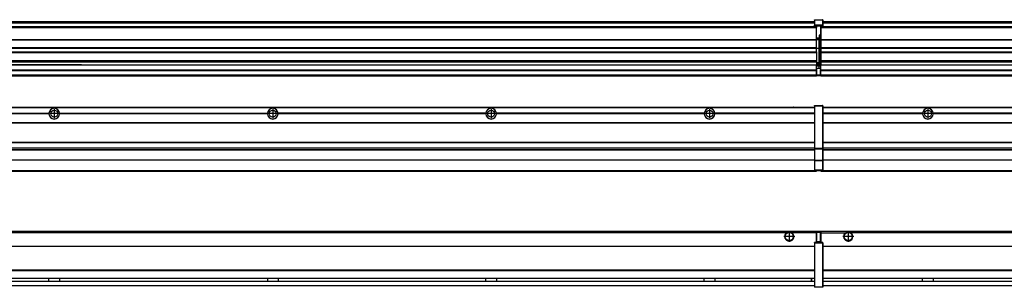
# Model space of a CAD drawing. Header units: inches. Extents: x -381 to 28022, y -418 to 176.
# Tile 41 of 49: x 20922 to 21823, y -154 to 90. Entities that reach past the tile are written whole.
import ezdxf

# ---------------------------------------------------------------- set-up
doc = ezdxf.new("R2010")
doc.units = ezdxf.units.IN
doc.linetypes.add('DOT_CENTER', pattern=[14, 12, -1, 0, -1])
doc.layers.add('1', color=7, linetype='Continuous')

# ---------------------------------------------------------------- blocks, each defined once
blk = doc.blocks.new('Modulos_intermedio__FL-14__15__23', base_point=(21655.18, -48.03))
at = {"color": 7, "linetype": 'Continuous'}
for p, q in [((21656.88, 10.47), (23049.18, 10.47)), ((21656.88, 10.22), (23049.18, 10.22)), ((21676.43, 10.47), (21676.48, 10.52)), ((21676.48, 10.52), (21683.88, 10.52)), ((21683.93, 10.47), (21683.88, 10.52)), ((21748.29, 4.77), (21656.88, 4.77)), ((21748.28, 4.47), (21656.88, 4.47)), ((21748.29, 4.17), (21656.88, 4.17)), ((21748.28, 4.47), (21748.29, 4.77)), ((21748.29, 4.17), (21748.28, 4.47)), ((21750.84, 6.59), (21750.83, 6.57)), ((21750.83, 2.38), (21750.84, 2.36)), ((21948.29, 4.77), (21758.07, 4.77)), ((21758.07, 4.77), (21758.08, 4.47)), ((21758.08, 4.47), (21758.07, 4.17)), ((21948.29, 4.17), (21758.07, 4.17)), ((21948.28, 4.47), (21758.08, 4.47)), ((21656.88, -3.53), (23049.18, -3.53)), ((21656.88, -3.78), (23049.18, -3.78)), ((23049.18, -4.03), (21656.88, -4.03)), ((21656.88, -21.53), (23049.18, -21.53)), ((21656.88, -21.78), (23049.18, -21.78)), ((21656.88, -26.73), (23049.18, -26.73)), ((21656.88, -26.82), (23049.18, -26.82)), ((21656.88, -28.37), (23049.18, -28.37)), ((21656.88, -28.53), (23049.18, -28.53)), ((21656.88, -28.65), (23049.18, -28.65)), ((23049.18, -38.02), (21656.88, -38.02)), ((23049.18, -38.11), (21656.88, -38.11)), ((21655.18, -47.53), (21655.18, -48.03)), ((21655.18, -48.03), (23051.18, -48.03)), ((21656.63, -47.53), (23049.43, -47.53))]:
    blk.add_line(p, q, dxfattribs=at)
blk.add_circle((21753.18, 4.47), 3.15, dxfattribs=at)
for start, end in [(3.5101, 176.4899), (183.51008, 356.48992)]:
    blk.add_arc((21753.18, 4.47), 4.9, start, end, dxfattribs=at)
at = {"layer": '1', "color": 2, "linetype": 'DOT_CENTER'}
for p, q in [((21757.33, 4.47), (21749.03, 4.47)), ((21753.18, 8.62), (21753.18, 0.32))]:
    blk.add_line(p, q, dxfattribs=at)
blk = doc.blocks.new('Modulos_intermedio__FL-14__16__30', base_point=(20255.18, -48.03))
at = {"color": 7, "linetype": 'Continuous'}
for p, q in [((20256.88, 10.47), (21649.18, 10.47)), ((20256.88, 10.22), (21649.18, 10.22)), ((21622.43, 10.47), (21622.48, 10.52)), ((21622.48, 10.52), (21629.88, 10.52)), ((21629.93, 10.47), (21629.88, 10.52)), ((21649.18, 11.72), (21649.19, 11.79)), ((21649.18, 11.72), (21649.18, 11.47)), ((21649.18, 11.47), (21649.43, 11.47)), ((21649.18, 11.47), (21649.18, -27.21)), ((21649.19, 11.79), (21649.2, 11.82)), ((21649.2, 11.82), (21649.22, 11.86)), ((21649.22, 11.86), (21649.25, 11.9)), ((21649.25, 11.9), (21649.29, 11.93)), ((21649.29, 11.93), (21649.34, 11.96)), ((21649.34, 11.96), (21649.36, 11.96)), ((21649.36, 11.96), (21649.43, 11.97)), ((21649.43, 11.97), (21656.63, 11.97)), ((21649.43, 11.97), (21649.43, 11.47)), ((21649.43, 11.47), (21649.43, -27.21)), ((21656.63, 11.47), (21649.43, 11.47)), ((21656.7, 11.96), (21656.63, 11.97)), ((21656.63, 11.97), (21656.63, 11.47)), ((21656.63, 11.47), (21656.63, -27.21)), ((21656.88, 11.47), (21656.63, 11.47)), ((21656.72, 11.96), (21656.7, 11.96)), ((21656.76, 11.93), (21656.72, 11.96)), ((21656.8, 11.9), (21656.76, 11.93)), ((21656.84, 11.86), (21656.8, 11.9)), ((21656.86, 11.82), (21656.84, 11.86)), ((21656.87, 11.79), (21656.86, 11.82)), ((21656.88, 11.72), (21656.87, 11.79)), ((21656.88, 11.72), (21656.88, 11.47)), ((21656.88, 11.47), (21656.88, -27.21)), ((20758.07, 4.77), (20948.29, 4.77)), ((20948.29, 4.17), (20758.07, 4.17)), ((20948.28, 4.47), (20758.08, 4.47)), ((20948.28, 4.47), (20948.29, 4.77)), ((20948.29, 4.17), (20948.28, 4.47)), ((20950.84, 6.59), (20950.83, 6.57)), ((20950.83, 2.38), (20950.84, 2.36)), ((20958.07, 4.77), (21148.29, 4.77)), ((20958.07, 4.77), (20958.08, 4.47)), ((20958.08, 4.47), (20958.07, 4.17)), ((21148.29, 4.17), (20958.07, 4.17)), ((21148.28, 4.47), (20958.08, 4.47)), ((21148.28, 4.47), (21148.29, 4.77)), ((21148.29, 4.17), (21148.28, 4.47)), ((21150.83, 6.57), (21150.85, 6.59)), ((21150.84, 2.36), (21150.83, 2.38)), ((21348.29, 4.77), (21158.07, 4.77)), ((21158.08, 4.47), (21158.07, 4.77)), ((21158.07, 4.17), (21158.08, 4.47)), ((21348.29, 4.17), (21158.07, 4.17)), ((21348.28, 4.47), (21158.08, 4.47)), ((21348.29, 4.77), (21348.28, 4.47)), ((21348.28, 4.47), (21348.29, 4.17)), ((21350.83, 6.57), (21350.85, 6.59)), ((21350.84, 2.36), (21350.83, 2.38)), ((21358.08, 4.47), (21358.07, 4.77)), ((21548.29, 4.77), (21358.07, 4.77)), ((21358.07, 4.17), (21358.08, 4.47)), ((21548.29, 4.17), (21358.07, 4.17)), ((21548.28, 4.47), (21358.08, 4.47)), ((21548.29, 4.77), (21548.28, 4.47)), ((21548.28, 4.47), (21548.29, 4.17)), ((21550.83, 6.57), (21550.85, 6.59)), ((21550.84, 2.36), (21550.83, 2.38)), ((21555.9, 6.06), (21555.91, 6.03)), ((21649.18, 4.77), (21558.07, 4.77)), ((21558.08, 4.47), (21558.07, 4.77)), ((21558.07, 4.17), (21558.08, 4.47)), ((21649.18, 4.17), (21558.07, 4.17)), ((21649.18, 4.47), (21558.08, 4.47)), ((20256.88, -3.53), (21649.18, -3.53)), ((20256.88, -3.78), (21649.18, -3.78)), ((21649.18, -4.03), (20256.88, -4.03)), ((20256.88, -21.53), (21649.18, -21.53)), ((20256.88, -21.78), (21649.18, -21.78)), ((20256.88, -26.73), (21649.18, -26.73)), ((20256.88, -26.82), (21649.18, -26.82)), ((20256.88, -28.37), (21649.18, -28.37)), ((20256.88, -28.53), (21649.18, -28.53)), ((20256.88, -28.65), (21649.18, -28.65)), ((21649.18, -27.21), (21649.18, -27.52)), ((21649.18, -27.21), (21649.43, -27.21)), ((21649.18, -27.52), (21649.19, -27.54)), ((21649.18, -27.52), (21649.18, -38.19)), ((21649.19, -27.54), (21649.22, -27.57)), ((21649.22, -27.57), (21649.25, -27.59)), ((21649.25, -27.59), (21649.29, -27.6)), ((21649.29, -27.6), (21649.34, -27.61)), ((21649.34, -27.61), (21649.36, -27.61)), ((21649.36, -27.61), (21649.43, -27.62)), ((21649.43, -27.21), (21656.63, -27.21)), ((21649.43, -27.21), (21649.43, -27.62)), ((21649.43, -27.62), (21656.63, -27.62)), ((21649.43, -27.62), (21649.43, -38.3)), ((21656.88, -27.21), (21656.63, -27.21)), ((21656.63, -27.21), (21656.63, -27.62)), ((21656.7, -27.61), (21656.63, -27.62)), ((21656.63, -27.62), (21656.63, -38.3)), ((21656.72, -27.61), (21656.7, -27.61)), ((21656.76, -27.6), (21656.72, -27.61)), ((21656.8, -27.59), (21656.76, -27.6)), ((21656.84, -27.57), (21656.8, -27.59)), ((21656.87, -27.54), (21656.84, -27.57)), ((21656.88, -27.52), (21656.87, -27.54)), ((21656.88, -27.21), (21656.88, -27.52)), ((21656.88, -27.52), (21656.88, -38.19)), ((21649.18, -38.02), (20256.88, -38.02)), ((21649.18, -38.11), (20256.88, -38.11)), ((21649.18, -38.19), (21649.19, -38.22)), ((21649.18, -38.19), (21649.18, -38.71)), ((21649.18, -38.71), (21649.43, -38.71)), ((21649.18, -38.71), (21649.18, -47.03)), ((21649.19, -38.22), (21649.22, -38.25)), ((21649.22, -38.25), (21649.25, -38.27)), ((21649.25, -38.27), (21649.29, -38.28)), ((21649.29, -38.28), (21649.34, -38.29)), ((21649.34, -38.29), (21649.36, -38.29)), ((21649.36, -38.29), (21649.43, -38.3)), ((21649.43, -38.3), (21649.43, -38.71)), ((21656.63, -38.3), (21649.43, -38.3)), ((21649.43, -38.71), (21649.43, -47.03)), ((21656.63, -38.71), (21649.43, -38.71)), ((21656.7, -38.29), (21656.63, -38.3)), ((21656.63, -38.3), (21656.63, -38.71)), ((21656.88, -38.71), (21656.63, -38.71)), ((21656.63, -38.71), (21656.63, -47.03)), ((21656.72, -38.29), (21656.7, -38.29)), ((21656.76, -38.28), (21656.72, -38.29)), ((21656.8, -38.27), (21656.76, -38.28)), ((21656.84, -38.25), (21656.8, -38.27)), ((21656.87, -38.22), (21656.84, -38.25)), ((21656.88, -38.19), (21656.87, -38.22)), ((21656.88, -38.19), (21656.88, -38.71)), ((21656.88, -38.71), (21656.88, -47.03)), ((20255.18, -48.03), (21651.18, -48.03)), ((20256.63, -47.53), (21649.43, -47.53)), ((21649.18, -47.03), (21649.43, -47.03)), ((21649.18, -47.03), (21649.18, -47.28)), ((21649.18, -47.28), (21649.19, -47.34)), ((21649.19, -47.34), (21649.2, -47.37)), ((21649.2, -47.37), (21649.22, -47.41)), ((21649.22, -47.41), (21649.25, -47.45)), ((21649.25, -47.45), (21649.29, -47.49)), ((21649.29, -47.49), (21649.34, -47.51)), ((21649.34, -47.51), (21649.36, -47.52)), ((21649.36, -47.52), (21649.43, -47.53)), ((21649.43, -47.03), (21656.63, -47.03)), ((21649.43, -47.03), (21649.43, -47.53)), ((21649.43, -47.53), (21656.63, -47.53)), ((21651.18, -47.53), (21651.18, -48.03)), ((21656.63, -47.03), (21656.63, -47.53)), ((21656.88, -47.03), (21656.63, -47.03)), ((21656.7, -47.52), (21656.63, -47.53)), ((21656.72, -47.51), (21656.7, -47.52)), ((21656.76, -47.49), (21656.72, -47.51)), ((21656.8, -47.45), (21656.76, -47.49)), ((21656.84, -47.41), (21656.8, -47.45)), ((21656.86, -47.37), (21656.84, -47.41)), ((21656.87, -47.34), (21656.86, -47.37)), ((21656.88, -47.28), (21656.87, -47.34)), ((21656.88, -47.03), (21656.88, -47.28))]:
    blk.add_line(p, q, dxfattribs=at)
for centre in [(20953.18, 4.47), (21153.18, 4.47), (21353.18, 4.47), (21553.18, 4.47)]:
    blk.add_circle(centre, 3.15, dxfattribs=at)
for centre, start, end in [((20953.18, 4.47), 3.5101, 176.4899), ((21153.18, 4.47), 3.5101, 176.4899), ((21353.18, 4.47), 3.5101, 176.4899), ((21553.18, 4.47), 3.5101, 176.4899), ((20953.18, 4.47), 183.51008, 356.48992), ((21153.18, 4.47), 183.51008, 356.48992), ((21353.18, 4.47), 183.51008, 356.48992), ((21553.18, 4.47), 183.51008, 356.48992)]:
    blk.add_arc(centre, 4.9, start, end, dxfattribs=at)
at = {"layer": '1', "color": 2, "linetype": 'DOT_CENTER'}
for p, q in [((20957.33, 4.47), (20949.03, 4.47)), ((20953.18, 8.62), (20953.18, 0.32)), ((21157.33, 4.47), (21149.03, 4.47)), ((21153.18, 8.62), (21153.18, 0.32)), ((21357.33, 4.47), (21349.03, 4.47)), ((21353.18, 8.62), (21353.18, 0.32)), ((21557.33, 4.47), (21549.03, 4.47)), ((21553.18, 8.62), (21553.18, 0.32))]:
    blk.add_line(p, q, dxfattribs=at)
blk = doc.blocks.new('F-270__37', base_point=(621.12, -75.97))
for name, p in [('Modulos_intermedio__FL-14__16__30', (20255.18, -48.03)), ('Modulos_intermedio__FL-14__15__23', (21655.18, -48.03))]:
    blk.add_blockref(name, p)
blk = doc.blocks.new('Alzado2', base_point=(2889, -32))
blk.add_blockref('F-270__37', (621.12, -75.97))
blk = doc.blocks.new('Modulos_intermedio__FL-14__15__51', base_point=(21655.18, 38.97))
at = {"color": 7, "linetype": 'Continuous'}
for p, q in [((21655.18, 84.47), (21655.18, 83.99)), ((21655.18, 83.99), (21655.18, 83.97)), ((23051.18, 83.99), (21655.18, 83.99)), ((21655.18, 83.97), (21655.18, 83.47)), ((21655.18, 83.97), (23051.18, 83.97)), ((21655.18, 83.47), (21655.18, 72.41)), ((21655.18, 83.47), (23051.18, 83.47)), ((21656.88, 88.97), (23049.18, 88.97)), ((21656.88, 88.96), (23049.18, 88.96)), ((21656.88, 88.35), (23049.18, 88.35)), ((21656.88, 88.03), (23049.18, 88.03)), ((21656.88, 87.7), (23049.18, 87.7)), ((21655.18, 72.41), (21655.18, 72.16)), ((21655.18, 72.41), (23051.18, 72.41)), ((21655.18, 72.16), (23051.18, 72.16)), ((21655.18, 72.16), (21655.18, 64.79)), ((23051.18, 64.79), (21655.18, 64.79)), ((21655.18, 64.79), (21655.18, 64.54)), ((21655.18, 64.54), (21655.18, 60.91)), ((21655.18, 64.54), (23051.18, 64.54)), ((21655.18, 60.91), (21655.18, 60.41)), ((21655.18, 60.91), (23051.18, 60.91)), ((21655.18, 60.41), (23051.18, 60.41)), ((21655.18, 60.41), (21655.18, 59.42)), ((21655.18, 59.42), (21655.18, 53.15)), ((21655.18, 53.15), (21655.18, 51.48)), ((21655.18, 53.15), (23051.18, 53.15)), ((23051.18, 51.48), (21655.18, 51.48)), ((21655.18, 51.48), (21655.18, 51.37)), ((21655.18, 51.37), (21655.18, 49.19)), ((21655.18, 49.19), (21655.18, 49.16)), ((21655.18, 49.19), (21969.43, 49.19)), ((21655.18, 44.48), (21655.18, 49.16)), ((21655.18, 49.16), (21969.43, 49.16)), ((21655.18, 44.48), (21655.18, 44.04)), ((21655.18, 44.48), (23051.13, 44.48)), ((21655.18, 39.97), (21655.18, 44.04)), ((21655.18, 44.04), (23051.13, 44.04)), ((21655.18, 39.97), (21655.18, 39.47)), ((21655.18, 39.97), (23051.13, 39.97)), ((21655.18, 39.47), (21655.18, 39.22)), ((21655.18, 39.47), (23051.13, 39.47)), ((21655.18, 39.22), (21655.18, 38.97)), ((21655.18, 39.22), (23051.13, 39.22)), ((21655.18, 38.97), (23051.13, 38.97))]:
    blk.add_line(p, q, dxfattribs=at)
blk = doc.blocks.new('Modulos_intermedio__FL-14__16__58', base_point=(20255.18, 38.97))
at = {"color": 7, "linetype": 'Continuous'}
for p, q in [((21649.18, 90.22), (21649.19, 90.29)), ((21649.18, 90.22), (21649.2, 90.24)), ((21649.18, 90.16), (21649.18, 90.22)), ((21649.18, 90.22), (21649.18, 90.16)), ((21649.19, 90.29), (21649.2, 90.32)), ((21649.2, 90.32), (21649.22, 90.36)), ((21649.2, 90.24), (21649.22, 90.28)), ((21649.22, 90.36), (21649.25, 90.4)), ((21649.22, 90.28), (21649.25, 90.32)), ((21649.25, 90.4), (21649.29, 90.43)), ((21649.25, 90.32), (21649.29, 90.35)), ((21649.29, 90.43), (21649.34, 90.46)), ((21649.29, 90.35), (21649.34, 90.37)), ((21649.34, 90.46), (21649.36, 90.46)), ((21649.34, 90.37), (21649.36, 90.38)), ((21649.36, 90.46), (21649.43, 90.47)), ((21649.36, 90.38), (21649.43, 90.39)), ((21649.43, 90.47), (21656.63, 90.47)), ((21649.43, 90.47), (21649.43, 90.39)), ((21649.43, 90.39), (21656.63, 90.39)), ((21649.43, 90.39), (21649.43, 85.56)), ((21656.7, 90.46), (21656.63, 90.47)), ((21656.63, 90.47), (21656.63, 90.39)), ((21656.7, 90.38), (21656.63, 90.39)), ((21656.63, 90.39), (21656.63, 85.56)), ((21656.72, 90.46), (21656.7, 90.46)), ((21656.72, 90.37), (21656.7, 90.38)), ((21656.76, 90.43), (21656.72, 90.46)), ((21656.76, 90.35), (21656.72, 90.37)), ((21656.8, 90.4), (21656.76, 90.43)), ((21656.8, 90.32), (21656.76, 90.35)), ((21656.84, 90.36), (21656.8, 90.4)), ((21656.84, 90.28), (21656.8, 90.32)), ((21656.86, 90.32), (21656.84, 90.36)), ((21656.86, 90.24), (21656.84, 90.28)), ((21656.87, 90.29), (21656.86, 90.32)), ((21656.87, 90.22), (21656.86, 90.24)), ((21656.88, 90.22), (21656.87, 90.29)), ((21656.88, 90.16), (21656.87, 90.22)), ((21656.88, 90.22), (21656.88, 90.16)), ((21651.18, 83.99), (20255.18, 83.99)), ((20255.18, 83.97), (21651.18, 83.97)), ((20255.18, 83.47), (21651.18, 83.47)), ((20256.88, 88.97), (21649.18, 88.97)), ((20256.88, 88.96), (21649.18, 88.96)), ((20256.88, 88.35), (21649.18, 88.35)), ((20256.88, 88.03), (21649.18, 88.03)), ((20256.88, 87.7), (21649.18, 87.7)), ((21649.18, 90.16), (21649.18, 85.33)), ((21649.18, 85.33), (21649.19, 85.4)), ((21649.18, 85.33), (21649.18, 85.22)), ((21649.18, 85.22), (21649.19, 85.29)), ((21649.18, 85.22), (21649.18, 84.97)), ((21649.18, 84.97), (21649.18, 84.72)), ((21649.18, 84.97), (21649.43, 84.97)), ((21649.19, 84.66), (21649.18, 84.72)), ((21649.19, 85.4), (21649.2, 85.42)), ((21649.19, 85.29), (21649.2, 85.32)), ((21649.2, 84.63), (21649.19, 84.66)), ((21649.2, 85.42), (21649.22, 85.46)), ((21649.2, 85.32), (21649.22, 85.36)), ((21649.22, 84.59), (21649.2, 84.63)), ((21649.22, 85.46), (21649.25, 85.5)), ((21649.22, 85.36), (21649.25, 85.4)), ((21649.22, 85.36), (21649.25, 85.4)), ((21649.25, 84.55), (21649.22, 84.59)), ((21649.25, 85.5), (21649.29, 85.53)), ((21649.25, 85.4), (21649.34, 85.46)), ((21649.25, 85.4), (21649.29, 85.43)), ((21649.29, 84.51), (21649.25, 84.55)), ((21649.29, 85.53), (21649.34, 85.55)), ((21649.29, 85.43), (21649.34, 85.46)), ((21649.34, 84.49), (21649.29, 84.51)), ((21649.34, 85.55), (21649.36, 85.55)), ((21649.34, 85.46), (21649.36, 85.46)), ((21649.36, 84.48), (21649.34, 84.49)), ((21649.36, 85.55), (21649.43, 85.56)), ((21649.36, 85.46), (21649.43, 85.47)), ((21649.43, 84.47), (21649.36, 84.48)), ((21649.43, 85.56), (21649.43, 85.47)), ((21656.63, 85.56), (21649.43, 85.56)), ((21649.43, 85.47), (21656.63, 85.47)), ((21649.43, 85.47), (21649.43, 84.97)), ((21649.43, 84.97), (21651.18, 84.97)), ((21649.43, 84.97), (21649.43, 84.47)), ((21649.43, 84.47), (21651.18, 84.47)), ((21651.18, 84.97), (21651.18, 83.97)), ((21651.18, 84.97), (21654.88, 84.97)), ((21651.18, 83.97), (21651.18, 83.47)), ((21651.18, 72.41), (21651.18, 83.47)), ((21654.88, 84.97), (21656.63, 84.97)), ((21654.88, 84.97), (21654.88, 77.44)), ((21654.88, 84.47), (21656.63, 84.47)), ((21656.63, 85.56), (21656.63, 85.47)), ((21656.7, 85.55), (21656.63, 85.56)), ((21656.63, 85.47), (21656.63, 84.97)), ((21656.7, 85.46), (21656.63, 85.47)), ((21656.63, 84.97), (21656.63, 84.47)), ((21656.88, 84.97), (21656.63, 84.97)), ((21656.63, 84.47), (21656.7, 84.48)), ((21656.72, 85.55), (21656.7, 85.55)), ((21656.72, 85.46), (21656.7, 85.46)), ((21656.7, 84.48), (21656.72, 84.49)), ((21656.76, 85.53), (21656.72, 85.55)), ((21656.72, 85.46), (21656.76, 85.43)), ((21656.76, 85.43), (21656.72, 85.46)), ((21656.72, 84.49), (21656.76, 84.51)), ((21656.8, 85.5), (21656.76, 85.53)), ((21656.8, 85.4), (21656.76, 85.43)), ((21656.76, 84.51), (21656.8, 84.55)), ((21656.84, 85.46), (21656.8, 85.5)), ((21656.8, 85.4), (21656.84, 85.36)), ((21656.84, 85.36), (21656.8, 85.4)), ((21656.8, 84.55), (21656.84, 84.59)), ((21656.86, 85.42), (21656.84, 85.46)), ((21656.86, 85.32), (21656.84, 85.36)), ((21656.84, 84.59), (21656.86, 84.63)), ((21656.87, 85.4), (21656.86, 85.42)), ((21656.87, 85.29), (21656.86, 85.32)), ((21656.86, 84.63), (21656.87, 84.66)), ((21656.88, 85.33), (21656.87, 85.4)), ((21656.88, 85.22), (21656.87, 85.29)), ((21656.87, 84.66), (21656.88, 84.72)), ((21656.88, 90.16), (21656.88, 85.33)), ((21656.88, 85.33), (21656.88, 85.22)), ((21656.88, 85.22), (21656.88, 84.97)), ((21656.88, 84.97), (21656.88, 84.72)), ((20255.18, 72.41), (21651.18, 72.41)), ((20255.18, 72.16), (21651.18, 72.16)), ((21653.43, 73.5), (21651.18, 73.5)), ((21653.43, 73), (21651.18, 73)), ((21651.18, 72.5), (21653.43, 72.5)), ((21651.18, 72.41), (21651.18, 72.16)), ((21651.18, 64.79), (21651.18, 72.16)), ((21653.43, 76.45), (21653.43, 73.5)), ((21654.88, 76.45), (21653.43, 76.45)), ((21653.43, 73.5), (21653.68, 73.5)), ((21653.43, 73), (21653.43, 73.5)), ((21653.43, 73), (21653.43, 72.5)), ((21653.68, 72.5), (21653.43, 72.5)), ((21653.43, 72.5), (21653.43, 63.97)), ((21653.67, 73.21), (21653.68, 73.19)), ((21653.68, 76.45), (21653.68, 73.5)), ((21653.68, 76.3), (21654.88, 76.3)), ((21653.68, 73.25), (21653.68, 73.5)), ((21653.68, 73.19), (21653.68, 72.5)), ((21653.68, 63.97), (21653.68, 72.5)), ((21654.88, 79.65), (21655.18, 79.58)), ((21654.88, 78.12), (21655.18, 78.12)), ((21654.88, 77.6), (21655.18, 77.6)), ((21654.88, 77.44), (21655.18, 77.36)), ((21654.88, 76.45), (21655.18, 76.53)), ((21654.88, 76.3), (21654.88, 76.45)), ((21655.18, 76.3), (21654.88, 76.3)), ((21654.88, 63.97), (21654.88, 76.3)), ((21651.18, 64.79), (20255.18, 64.79)), ((20255.18, 64.54), (21651.18, 64.54)), ((21651.18, 64.79), (21651.18, 64.54)), ((21651.18, 60.91), (21651.18, 64.54)), ((21653.43, 63.97), (21651.18, 63.97)), ((21653.43, 50.98), (21653.43, 63.97)), ((21653.43, 63.97), (21653.68, 63.97)), ((21653.68, 50.98), (21653.68, 63.97)), ((21653.68, 63.97), (21654.88, 63.97)), ((21654.88, 49.58), (21654.88, 63.97)), ((21655.18, 63.97), (21654.88, 63.97)), ((20255.18, 60.91), (21651.18, 60.91)), ((20255.18, 60.41), (21651.18, 60.41)), ((21651.18, 60.91), (21651.18, 60.41)), ((21651.18, 60.41), (21651.18, 59.42)), ((21651.18, 59.42), (21651.18, 53.15)), ((20255.18, 53.15), (21651.18, 53.15)), ((21651.18, 51.48), (20255.18, 51.48)), ((20969.43, 49.19), (20778.18, 49.19)), ((20778.18, 49.16), (20969.43, 49.16)), ((20969.43, 49.19), (20969.43, 49.18)), ((20978.18, 49.19), (20969.43, 49.19)), ((20969.43, 49.18), (20969.43, 49.16)), ((20969.43, 49.18), (20978.18, 49.18)), ((20969.43, 49.16), (20978.18, 49.16)), ((20978.18, 49.19), (20978.18, 49.18)), ((20978.18, 49.19), (21651.18, 49.19)), ((20978.18, 49.18), (20978.18, 49.16)), ((20978.18, 49.16), (21651.18, 49.16)), ((21651.13, 44.48), (21651.13, 47.58)), ((21651.13, 47.58), (21651.18, 47.58)), ((21651.13, 45.47), (21651.18, 45.48)), ((21651.18, 53.15), (21651.18, 51.48)), ((21651.18, 51.48), (21651.18, 51.37)), ((21651.18, 51.37), (21651.18, 49.19)), ((21653.43, 50.98), (21651.18, 50.98)), ((21653.43, 49.98), (21651.18, 49.98)), ((21651.18, 49.19), (21651.18, 49.16)), ((21651.18, 47.58), (21651.18, 49.16)), ((21653.43, 48.98), (21651.18, 48.98)), ((21653.43, 47.91), (21651.18, 47.91)), ((21651.18, 46), (21651.18, 47.58)), ((21651.18, 46), (21653.43, 46)), ((21651.18, 46), (21651.18, 39.97)), ((21653.43, 49.98), (21653.43, 50.98)), ((21653.43, 50.98), (21653.68, 50.98)), ((21653.43, 49.98), (21653.43, 48.98)), ((21653.43, 47.91), (21653.43, 48.98)), ((21653.68, 48.98), (21653.43, 48.98)), ((21653.43, 46), (21653.43, 47.91)), ((21653.43, 47.91), (21653.52, 47.89)), ((21653.43, 46), (21654.88, 46)), ((21653.52, 47.89), (21653.6, 47.83)), ((21653.6, 47.83), (21653.66, 47.75)), ((21653.66, 47.75), (21653.68, 47.66)), ((21653.68, 49.73), (21653.68, 50.98)), ((21653.68, 49.73), (21653.68, 48.98)), ((21653.68, 49.58), (21654.88, 49.58)), ((21653.68, 47.66), (21653.68, 48.98)), ((21653.68, 48.93), (21654.88, 48.93)), ((21653.68, 46), (21653.68, 47.66)), ((21655.18, 45.08), (21654.63, 44.93)), ((21654.88, 48.93), (21654.88, 49.58)), ((21655.18, 49.58), (21654.88, 49.58)), ((21654.88, 48.93), (21654.88, 47.33)), ((21654.88, 48.93), (21655.18, 48.85)), ((21654.88, 47.33), (21654.88, 46)), ((21655.18, 45.92), (21654.88, 46)), ((21654.88, 45), (21655.18, 45.08)), ((20255.18, 44.48), (21651.13, 44.48)), ((20255.18, 44.04), (21651.13, 44.04)), ((20255.18, 39.97), (21651.13, 39.97)), ((20255.18, 39.47), (21651.13, 39.47)), ((20255.18, 39.22), (21651.13, 39.22)), ((20255.18, 38.97), (21651.13, 38.97)), ((21651.13, 44.48), (21651.18, 44.48)), ((21651.13, 44.48), (21651.13, 44.04)), ((21651.13, 39.97), (21651.13, 44.04)), ((21651.18, 40.48), (21651.13, 40.49)), ((21651.13, 39.97), (21651.13, 39.47)), ((21651.13, 39.22), (21651.13, 39.47)), ((21651.13, 39.22), (21651.13, 38.97)), ((21651.18, 39.97), (21654.63, 39.97)), ((21651.18, 39.97), (21651.18, 39.47)), ((21651.18, 39.47), (21654.63, 39.47)), ((21654.63, 44.93), (21654.63, 39.97)), ((21654.63, 39.97), (21654.63, 39.47)), ((21654.88, 39.97), (21654.63, 39.97)), ((21654.88, 45), (21654.88, 39.97)), ((21654.88, 44.81), (21655.18, 44.87)), ((21654.88, 41.31), (21655.18, 41.37)), ((21654.88, 40.83), (21655.18, 40.91)), ((21654.88, 39.97), (21654.88, 39.72))]:
    blk.add_line(p, q, dxfattribs=at)
for centre, start, end in [((21653.43, 73.25), 270, 0), ((21653.43, 49.73), 0, 90), ((21654.63, 39.72), 270, 0)]:
    blk.add_arc(centre, 0.25, start, end, dxfattribs=at)
blk = doc.blocks.new('F-270__65', base_point=(621.12, 38.97))
for name, p in [('Modulos_intermedio__FL-14__16__58', (20255.18, 38.97)), ('Modulos_intermedio__FL-14__15__51', (21655.18, 38.97))]:
    blk.add_blockref(name, p)
blk = doc.blocks.new('Inferior2', base_point=(2889, 64.72))
blk.add_blockref('F-270__65', (621.12, 38.97))
blk = doc.blocks.new('Modulos_intermedio__FL-14__15__78', base_point=(21655.18, -154.47))
at = {"color": 7, "linetype": 'Continuous'}
for p, q in [((21655.18, -102.97), (21655.18, -104.47)), ((21655.18, -102.97), (23051.13, -102.97)), ((21655.18, -104.47), (21677.77, -104.47)), ((21655.18, -104.47), (21655.18, -113.47)), ((21677.77, -104.47), (21678.72, -103.98)), ((21678.72, -103.98), (21680.18, -103.72)), ((21680.18, -103.72), (21681.63, -103.98)), ((21681.63, -103.98), (21682.59, -104.47)), ((23023.77, -104.47), (21682.59, -104.47)), ((21656.88, -116.72), (23049.18, -116.72)), ((21656.88, -116.97), (23049.18, -116.97)), ((23049.18, -117.22), (21656.88, -117.22)), ((23049.18, -138.72), (21656.88, -138.72)), ((23049.18, -138.97), (21656.88, -138.97)), ((21656.88, -139.22), (23049.18, -139.22)), ((21656.88, -145.97), (23049.18, -145.97)), ((21656.88, -146.22), (23049.18, -146.22)), ((21656.88, -148.72), (23049.18, -148.72)), ((21656.88, -148.97), (23049.18, -148.97)), ((21656.88, -152.72), (23049.18, -152.72)), ((21656.88, -152.97), (23049.18, -152.97)), ((21748.28, -146.3), (21748.28, -146.22)), ((21748.28, -146.35), (21748.28, -146.3)), ((21748.29, -147.23), (21748.28, -146.35)), ((21748.28, -148.6), (21748.29, -147.56)), ((21748.28, -148.72), (21748.28, -148.6)), ((21748.29, -147.56), (21748.29, -147.23)), ((21758.08, -146.52), (21758.07, -147.07)), ((21758.07, -147.07), (21758.07, -147.72)), ((21758.07, -147.72), (21758.07, -147.88)), ((21758.07, -147.88), (21758.08, -148.43)), ((21758.08, -146.22), (21758.08, -146.3)), ((21758.08, -146.3), (21758.08, -146.35)), ((21758.08, -146.35), (21758.08, -146.52)), ((21758.08, -148.43), (21758.08, -148.59)), ((21758.08, -148.59), (21758.08, -148.65)), ((21758.08, -148.65), (21758.08, -148.72))]:
    blk.add_line(p, q, dxfattribs=at)
for radius in [4, 3.7]:
    blk.add_circle((21680.18, -107.97), radius, dxfattribs=at)
blk.add_arc((21680.18, -107.97), 4.25, 124.56032, 55.43968, dxfattribs=at)
at = {"layer": '1', "color": 2, "linetype": 'DOT_CENTER'}
for p, q in [((21685.18, -107.97), (21675.18, -107.97)), ((21680.18, -102.97), (21680.18, -112.97))]:
    blk.add_line(p, q, dxfattribs=at)
blk = doc.blocks.new('Modulos_intermedio__FL-14__16__85', base_point=(20255.18, -154.47))
at = {"color": 7, "linetype": 'Continuous'}
for p, q in [((20255.18, -102.97), (21651.13, -102.97)), ((21623.77, -104.47), (20282.59, -104.47)), ((21624.72, -103.98), (21623.77, -104.47)), ((21626.18, -103.72), (21624.72, -103.98)), ((21627.63, -103.98), (21626.18, -103.72)), ((21628.59, -104.47), (21627.63, -103.98)), ((21651.13, -104.47), (21628.59, -104.47)), ((21651.13, -104.47), (21651.13, -102.97)), ((21651.13, -111.58), (21651.13, -104.47)), ((21651.18, -104.48), (21651.13, -104.49)), ((21651.18, -105.48), (21651.13, -105.49)), ((21654.63, -103.47), (21651.18, -103.47)), ((21651.18, -103.47), (21651.18, -103.97)), ((21651.18, -103.97), (21651.18, -111.58)), ((21651.18, -103.97), (21654.63, -103.97)), ((21654.63, -103.47), (21654.63, -103.97)), ((21654.88, -103.97), (21654.63, -103.97)), ((21654.63, -103.97), (21654.63, -112.97)), ((21654.88, -103.72), (21654.88, -103.97)), ((21654.88, -103.97), (21654.88, -112.97)), ((21654.88, -104.83), (21655.18, -104.91)), ((21654.88, -106.47), (21655.18, -106.47)), ((21654.88, -107.48), (21655.18, -107.48)), ((20256.88, -116.72), (21649.18, -116.72)), ((20256.88, -116.97), (21649.18, -116.97)), ((21649.18, -113.72), (21649.19, -113.66)), ((21649.18, -113.72), (21649.18, -113.97)), ((21649.18, -113.97), (21649.18, -153.97)), ((21649.18, -113.97), (21649.43, -113.97)), ((21649.19, -113.66), (21649.2, -113.63)), ((21649.2, -113.63), (21649.22, -113.59)), ((21649.22, -113.59), (21649.25, -113.55)), ((21649.25, -113.55), (21649.29, -113.51)), ((21649.29, -113.51), (21649.34, -113.49)), ((21649.34, -113.49), (21649.36, -113.48)), ((21649.36, -113.48), (21649.43, -113.47)), ((21651.18, -113.47), (21649.43, -113.47)), ((21649.43, -113.47), (21649.43, -113.97)), ((21656.63, -113.97), (21649.43, -113.97)), ((21649.43, -113.97), (21649.43, -153.97)), ((21651.13, -109.47), (21651.18, -109.48)), ((21651.18, -111.58), (21651.13, -111.58)), ((21651.18, -113.47), (21651.18, -111.58)), ((21654.63, -112.97), (21651.18, -112.97)), ((21654.88, -113.47), (21651.18, -113.47)), ((21654.63, -112.97), (21654.63, -113.47)), ((21654.88, -112.97), (21654.63, -112.97)), ((21654.88, -111.93), (21655.18, -112.01)), ((21654.88, -112.97), (21654.88, -113.26)), ((21654.88, -113.26), (21654.88, -113.47)), ((21656.63, -113.47), (21654.88, -113.47)), ((21656.7, -113.48), (21656.63, -113.47)), ((21656.63, -113.47), (21656.63, -113.97)), ((21656.88, -113.97), (21656.63, -113.97)), ((21656.63, -113.97), (21656.63, -153.97)), ((21656.72, -113.49), (21656.7, -113.48)), ((21656.76, -113.51), (21656.72, -113.49)), ((21656.8, -113.55), (21656.76, -113.51)), ((21656.84, -113.59), (21656.8, -113.55)), ((21656.86, -113.63), (21656.84, -113.59)), ((21656.87, -113.66), (21656.86, -113.63)), ((21656.88, -113.72), (21656.87, -113.66)), ((21656.88, -113.72), (21656.88, -113.97)), ((21656.88, -113.97), (21656.88, -153.97)), ((21649.18, -117.22), (20256.88, -117.22)), ((21649.18, -138.72), (20256.88, -138.72)), ((21649.18, -138.97), (20256.88, -138.97)), ((20256.88, -139.22), (21649.18, -139.22)), ((20256.88, -145.97), (21649.18, -145.97)), ((20256.88, -146.22), (21649.18, -146.22)), ((20256.88, -148.72), (21649.18, -148.72)), ((20256.88, -148.97), (21649.18, -148.97)), ((20256.88, -152.72), (21649.18, -152.72)), ((20256.88, -152.97), (21649.18, -152.97)), ((20948.28, -146.3), (20948.28, -146.22)), ((20948.28, -146.35), (20948.28, -146.3)), ((20948.29, -146.98), (20948.28, -146.35)), ((20948.28, -148.6), (20948.29, -147.96)), ((20948.28, -148.65), (20948.28, -148.6)), ((20948.28, -148.72), (20948.28, -148.65)), ((20948.29, -147.07), (20948.29, -146.98)), ((20948.29, -147.23), (20948.29, -147.07)), ((20948.29, -147.88), (20948.29, -147.23)), ((20948.29, -147.96), (20948.29, -147.88)), ((20958.08, -146.52), (20958.07, -147.07)), ((20958.07, -147.07), (20958.07, -147.72)), ((20958.07, -147.72), (20958.07, -147.88)), ((20958.07, -147.88), (20958.08, -148.43)), ((20958.08, -146.22), (20958.08, -146.3)), ((20958.08, -146.3), (20958.08, -146.35)), ((20958.08, -146.35), (20958.08, -146.52)), ((20958.08, -148.43), (20958.08, -148.6)), ((20958.08, -148.6), (20958.08, -148.65)), ((20958.08, -148.65), (20958.08, -148.72)), ((21148.28, -146.22), (21148.28, -146.3)), ((21148.28, -146.3), (21148.28, -146.35)), ((21148.28, -146.35), (21148.29, -146.98)), ((21148.29, -147.96), (21148.28, -148.59)), ((21148.28, -148.59), (21148.28, -148.65)), ((21148.28, -148.65), (21148.28, -148.72)), ((21148.29, -146.98), (21148.29, -147.07)), ((21148.29, -147.07), (21148.29, -147.72)), ((21148.29, -147.72), (21148.29, -147.88)), ((21148.29, -147.88), (21148.29, -147.96)), ((21158.08, -146.52), (21158.07, -147.07)), ((21158.07, -147.07), (21158.07, -147.72)), ((21158.07, -147.72), (21158.07, -147.88)), ((21158.07, -147.88), (21158.08, -148.43)), ((21158.08, -146.22), (21158.08, -146.3)), ((21158.08, -146.3), (21158.08, -146.35)), ((21158.08, -146.35), (21158.08, -146.52)), ((21158.08, -148.43), (21158.08, -148.6)), ((21158.08, -148.6), (21158.08, -148.65)), ((21158.08, -148.65), (21158.08, -148.72)), ((21348.28, -146.3), (21348.28, -146.22)), ((21348.28, -146.35), (21348.28, -146.3)), ((21348.29, -146.98), (21348.28, -146.35)), ((21348.28, -148.6), (21348.29, -147.96)), ((21348.28, -148.65), (21348.28, -148.6)), ((21348.28, -148.72), (21348.28, -148.65)), ((21348.29, -147.07), (21348.29, -146.98)), ((21348.29, -147.23), (21348.29, -147.07)), ((21348.29, -147.88), (21348.29, -147.23)), ((21348.29, -147.96), (21348.29, -147.88)), ((21358.08, -146.52), (21358.07, -147.07)), ((21358.07, -147.07), (21358.07, -147.72)), ((21358.07, -147.72), (21358.07, -147.88)), ((21358.07, -147.88), (21358.08, -148.43)), ((21358.08, -146.22), (21358.08, -146.3)), ((21358.08, -146.3), (21358.08, -146.35)), ((21358.08, -146.35), (21358.08, -146.52)), ((21358.08, -148.43), (21358.08, -148.6)), ((21358.08, -148.6), (21358.08, -148.65)), ((21358.08, -148.65), (21358.08, -148.72)), ((21548.28, -146.3), (21548.28, -146.22)), ((21548.28, -146.35), (21548.28, -146.3)), ((21548.29, -146.98), (21548.28, -146.35)), ((21548.28, -148.6), (21548.29, -147.96)), ((21548.28, -148.65), (21548.28, -148.6)), ((21548.28, -148.72), (21548.28, -148.65)), ((21548.29, -147.07), (21548.29, -146.98)), ((21548.29, -147.23), (21548.29, -147.07)), ((21548.29, -147.88), (21548.29, -147.23)), ((21548.29, -147.96), (21548.29, -147.88)), ((21558.07, -147.07), (21558.06, -147.47)), ((21558.06, -147.47), (21558.07, -148.2)), ((21558.08, -146.35), (21558.07, -146.59)), ((21558.07, -146.59), (21558.07, -147.07)), ((21558.07, -148.2), (21558.08, -148.5)), ((21558.08, -146.22), (21558.08, -146.3)), ((21558.08, -146.3), (21558.08, -146.35)), ((21558.08, -148.5), (21558.08, -148.6)), ((21558.08, -148.6), (21558.08, -148.72)), ((21646.18, -146.65), (21646.24, -146.4)), ((21646.18, -146.65), (21646.18, -147.16)), ((21646.18, -147.16), (21646.18, -148.23)), ((21646.18, -148.23), (21646.24, -148.55)), ((21646.24, -146.4), (21646.46, -146.22)), ((21646.24, -148.55), (21646.46, -148.72)), ((21646.6, -146.22), (21646.6, -146.26)), ((21646.6, -146.26), (21646.6, -146.97)), ((21646.6, -146.97), (21646.6, -148.69)), ((21646.6, -148.69), (21646.6, -148.72)), ((21649.18, -153.97), (21649.43, -153.97)), ((21649.18, -153.97), (21649.18, -154.22)), ((21649.18, -154.22), (21649.19, -154.29)), ((21649.19, -154.29), (21649.2, -154.32)), ((21649.2, -154.32), (21649.22, -154.36)), ((21649.22, -154.36), (21649.25, -154.4)), ((21649.25, -154.4), (21649.29, -154.43)), ((21649.29, -154.43), (21649.34, -154.46)), ((21649.34, -154.46), (21649.36, -154.46)), ((21649.36, -154.46), (21649.43, -154.47)), ((21649.43, -153.97), (21656.63, -153.97)), ((21649.43, -153.97), (21649.43, -154.47)), ((21656.63, -154.47), (21649.43, -154.47)), ((21656.88, -153.97), (21656.63, -153.97)), ((21656.63, -153.97), (21656.63, -154.47)), ((21656.7, -154.46), (21656.63, -154.47)), ((21656.72, -154.46), (21656.7, -154.46)), ((21656.76, -154.43), (21656.72, -154.46)), ((21656.8, -154.4), (21656.76, -154.43)), ((21656.84, -154.36), (21656.8, -154.4)), ((21656.86, -154.32), (21656.84, -154.36)), ((21656.87, -154.29), (21656.86, -154.32)), ((21656.88, -154.22), (21656.87, -154.29)), ((21656.88, -153.97), (21656.88, -154.22))]:
    blk.add_line(p, q, dxfattribs=at)
for radius in [4, 3.7]:
    blk.add_circle((21626.18, -107.97), radius, dxfattribs=at)
for centre, radius, start, end in [((21626.18, -107.97), 4.25, 124.56032, 55.43968), ((21654.63, -103.72), 0.25, 0, 90)]:
    blk.add_arc(centre, radius, start, end, dxfattribs=at)
at = {"layer": '1', "color": 2, "linetype": 'DOT_CENTER'}
for p, q in [((21631.18, -107.97), (21621.18, -107.97)), ((21626.18, -102.97), (21626.18, -112.97))]:
    blk.add_line(p, q, dxfattribs=at)
blk = doc.blocks.new('F-270__90', base_point=(621.12, -154.47))
for name, p in [('Modulos_intermedio__FL-14__16__85', (20255.18, -154.47)), ('Modulos_intermedio__FL-14__15__78', (21655.18, -154.47))]:
    blk.add_blockref(name, p)
blk = doc.blocks.new('Superior1', base_point=(2889, -128.72))
blk.add_blockref('F-270__90', (621.12, -154.47))

msp = doc.modelspace()

# ---------------------------------------------------------------- block references
for name, p in [('Inferior2', (2889, 64.72)), ('Alzado2', (2889, -32)), ('Superior1', (2889, -128.72))]:
    msp.add_blockref(name, p)

doc.saveas('drawing.dxf')
